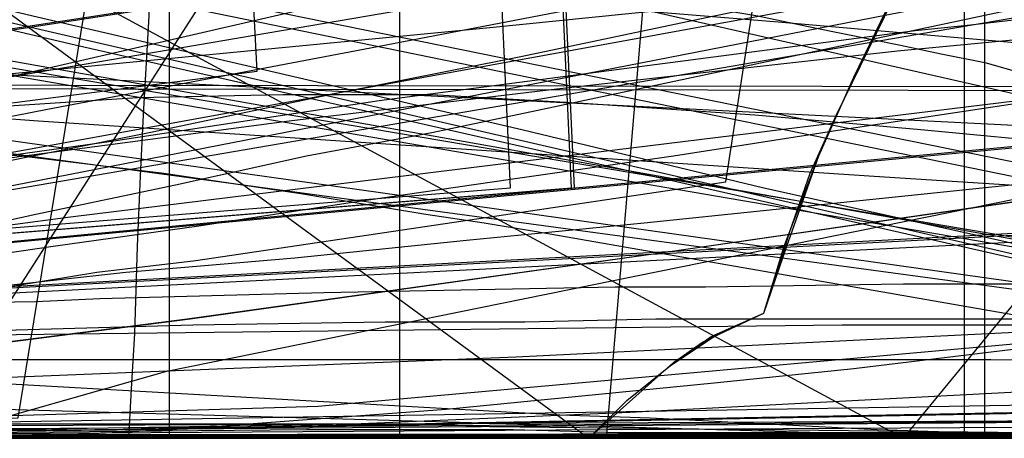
# Model space of a CAD drawing. Header units: millimetres. Extents: x 0 to 1231, y -1 to 564.
# Tile 125 of 163: x 100 to 134, y 0 to 14. Entities that reach past the tile are written whole.
import ezdxf

# ---------------------------------------------------------------- set-up
doc = ezdxf.new("R2010")
doc.units = ezdxf.units.MM
doc.layers.add('1', color=7, linetype='Continuous')

# ---------------------------------------------------------------- blocks, each defined once
blk = doc.blocks.new('PART001')
at = {"layer": '1'}
blk.add_lwpolyline([(763.1, 0), (763.1, 64.3), (0, 64.3), (0, 0)], close=True, dxfattribs=at)
blk = doc.blocks.new('PART002')
at = {"layer": '1'}
blk.add_lwpolyline([(0.2, 0), (739, 0.9), (739.3, 63.4), (0, 63.5)], close=True, dxfattribs=at)
blk = doc.blocks.new('PART006')
at = {"layer": '1'}
blk.add_lwpolyline([(176.1, 0), (176.1, 81.9), (0, 81.9), (0, 0)], close=True, dxfattribs=at)
blk = doc.blocks.new('PART008')
at = {"layer": '1'}
blk.add_lwpolyline([(196.6, 0), (196.6, 68.8), (0, 68.8), (0, 0)], close=True, dxfattribs=at)
blk = doc.blocks.new('PART009')
at = {"layer": '1'}
blk.add_lwpolyline([(227.4, 120.5), (0, 79.7), (4.2, 29.3), (14.4, 29.1), (15.5, 1.9), (43.5, 0.1), (45.1, 2.9), (46.5, 0), (72.7, 0), (104.4, 0.3), (136.2, 0.9), (138.5, 1), (149.9, 1.5), (163.2, 2.2)], dxfattribs=at)
blk = doc.blocks.new('PART010')
at = {"layer": '1'}
blk.add_lwpolyline([(173.9, 0.1), (174, 68.6), (0.4, 68.9), (0, 0)], close=True, dxfattribs=at)
blk = doc.blocks.new('PART012')
at = {"layer": '1'}
blk.add_lwpolyline([(609.1, 0), (655.8, 20.4), (608.5, 41.1), (0, 41.1), (0, 0)], close=True, dxfattribs=at)
blk = doc.blocks.new('PART013')
at = {"layer": '1'}
blk.add_lwpolyline([(609.1, 0), (655.8, 20.4), (608.5, 41.1), (0, 41.1), (0, 0)], close=True, dxfattribs=at)
blk = doc.blocks.new('PART016')
at = {"layer": '1'}
blk.add_lwpolyline([(97.4, 0), (176.6, 0)], dxfattribs=at)
blk = doc.blocks.new('PART017')
at = {"layer": '1'}
blk.add_lwpolyline([(737.9, 0), (737.9, 64.3), (0, 64.3), (0, 0)], close=True, dxfattribs=at)
blk = doc.blocks.new('PART018')
at = {"layer": '1'}
blk.add_lwpolyline([(189.7, 0.1), (189.6, 39.6), (0, 39.5), (0, 0)], close=True, dxfattribs=at)
blk = doc.blocks.new('PART021')
at = {"layer": '1'}
blk.add_lwpolyline([(0, 81.9), (0, 0), (176.1, 0), (176.1, 81.9)], close=True, dxfattribs=at)
blk = doc.blocks.new('PART022')
at = {"layer": '1'}
blk.add_lwpolyline([(35.1, 269.8), (0, 31), (48, 22.1), (50, 24.8), (51, 21.6), (163.5, 1.6), (165.5, 4.2), (166.5, 1.1), (172.2, 0), (189.9, 36.2), (272.9, 22.5), (274.8, 25.2), (275.8, 22), (292, 19.6), (328.6, 15.1), (377.1, 10.1)], dxfattribs=at)
blk = doc.blocks.new('PART023')
at = {"layer": '1'}
blk.add_lwpolyline([(609.1, 0), (655.8, 20.4), (608.5, 41.1), (0, 41.1), (0, 0)], close=True, dxfattribs=at)
blk = doc.blocks.new('PART025')
at = {"layer": '1'}
blk.add_lwpolyline([(44.6, 0), (96.8, 0), (104.9, 2.3), (137.9, 9), (147.5, 10.9), (147.5, 56.2), (124.3, 179.8), (114.6, 181.7), (62.4, 181.7), (39.2, 164.7), (1.4, 164.7), (0, 155.4), (0, 110.2), (20.1, 1.2)], close=True, dxfattribs=at)
blk = doc.blocks.new('PART026')
at = {"layer": '1'}
blk.add_lwpolyline([(116.7, 8.6), (108.7, 180.7), (15.8, 180.4), (0, 164.8), (9.5, 0)], close=True, dxfattribs=at)
blk = doc.blocks.new('PART029')
at = {"layer": '1'}
blk.add_lwpolyline([(353.8, 227.2), (343.9, 225.4), (336.1, 223.9), (336.7, 220.5), (295.9, 213.4), (244.8, 204.4), (233.6, 202.5), (193.8, 195.5), (40.8, 168.8), (0, 161.7), (28.6, 0), (59, 5.5), (59.9, 8.7), (61.9, 6), (72.4, 7.8), (73.4, 11), (75.4, 8.3), (142.8, 19.8), (223.2, 33), (224.2, 36.1), (226.1, 33.5), (342.7, 51), (401, 60.2)], dxfattribs=at)
blk = doc.blocks.new('PART030')
at = {"layer": '1'}
blk.add_lwpolyline([(0.2, 0), (707, 0.8), (707.3, 63.4), (0, 63.4)], close=True, dxfattribs=at)
blk = doc.blocks.new('PART031')
at = {"layer": '1'}
blk.add_lwpolyline([(64.1, 0), (205.6, 1.1)], dxfattribs=at)
blk = doc.blocks.new('PART032')
at = {"layer": '1'}
blk.add_lwpolyline([(627.5, 0), (627.5, 74.1), (0, 74.1), (0, 0)], close=True, dxfattribs=at)
blk = doc.blocks.new('PART034')
at = {"layer": '1'}
blk.add_lwpolyline([(238.2, 205.7), (198.7, 207.8), (159.2, 209.1), (124.5, 210.1), (89.8, 210.7), (41.1, 210.6), (39.6, 207.7), (38.2, 210.7), (0, 210.9), (1.6, 161.6), (3.3, 130.8), (5.4, 100), (8.4, 67.9), (11.4, 66.7), (8.6, 65), (11.9, 34.4), (15.5, 1.3), (53.2, 0), (54.5, 2.9), (56.1, 0.2), (235, 35.1), (235.9, 38.3)], dxfattribs=at)
blk = doc.blocks.new('PART038')
at = {"layer": '1'}
blk.add_lwpolyline([(98.9, 3.7), (105.8, 3.9), (112.4, 4), (117.2, 4), (121.7, 4.1), (138.1, 4.1), (139.9, 4), (146.8, 3.9), (153.6, 3.7), (160.4, 3.4)], dxfattribs=at)
blk = doc.blocks.new('PART040')
at = {"layer": '1'}
blk.add_lwpolyline([(45.4, 212.5), (0, 38.7), (41.2, 27.8), (43.3, 30.3), (44, 27.1), (101.8, 13.5), (161.2, 0), (173.4, 37.4), (179.5, 36.2), (194.5, 33.4), (209.6, 30.6), (215.7, 29.6), (221.7, 28.5), (222.3, 28.4), (227.7, 27.4), (245.9, 24.4)], dxfattribs=at)
blk = doc.blocks.new('PART043')
at = {"layer": '1'}
blk.add_lwpolyline([(218.1, 0.2), (218.3, 68.6), (0.4, 69), (0, 0)], close=True, dxfattribs=at)
blk = doc.blocks.new('PART044')
at = {"layer": '1'}
blk.add_lwpolyline([(220.7, 44.8), (0, 44.1), (0.5, 6.3), (34, 0), (49.3, 1.7), (68.7, 3.4), (80.6, 4), (84.6, 4.2), (85.7, 4.2), (88.5, 4.4), (94.5, 4.6), (100.4, 4.7), (102.6, 4.8), (110.3, 5), (120.3, 5.2), (123.4, 5.2), (130.2, 5.3), (146.1, 5.3), (152, 5.2), (162, 4.9)], dxfattribs=at)
blk = doc.blocks.new('PART047')
at = {"layer": '1'}
blk.add_lwpolyline([(238.9, 183.1), (204, 185.1), (202.3, 182.2), (201.1, 185.3), (168.1, 188.1), (142.2, 190.6), (116.3, 193.3), (83.2, 197.8), (81.3, 195), (80.3, 198.2), (33, 207.3), (0, 33.7), (46.9, 25.6), (48.9, 28.3), (49.8, 25.1), (85.6, 18.9), (166.2, 2.4), (168.2, 5), (169.1, 1.8), (178.3, 0), (191, 37.5), (238.8, 29.5)], dxfattribs=at)
blk = doc.blocks.new('PART048')
at = {"layer": '1'}
blk.add_lwpolyline([(94.1, 0.1), (101.9, 0.1), (109.6, 0), (125.2, 0), (132.9, 0.1), (202.7, 0.1)], dxfattribs=at)
blk = doc.blocks.new('PART049')
at = {"layer": '1'}
blk.add_lwpolyline([(218.2, 0.1), (218.3, 68.6), (0.4, 69), (0, 0)], close=True, dxfattribs=at)
blk = doc.blocks.new('PART050')
at = {"layer": '1'}
blk.add_lwpolyline([(0.3, 80.6), (3.2, 79), (0.2, 77.6), (0.2, 16.3), (3.2, 14.8), (0.2, 13.3), (0, 0), (88.9, 0.4), (90.4, 3.4), (91.8, 0.4), (178.2, 0.8), (178.6, 14.5), (175.7, 16), (178.7, 17.5), (178.7, 78.6), (175.7, 80.1), (178.7, 81.5), (179.1, 94.3), (92, 94.2), (90.5, 91.2), (89, 94.1), (0.7, 93.8)], close=True, dxfattribs=at)
blk = doc.blocks.new('PART052')
at = {"layer": '1'}
blk.add_lwpolyline([(182.1, 74.5), (173.4, 80.6), (0, 80.6), (0, 0), (182.6, 0)], close=True, dxfattribs=at)
blk = doc.blocks.new('PART054')
at = {"layer": '1'}
blk.add_lwpolyline([(238.5, 218.8), (225.8, 219.7), (224.7, 219.7), (211, 220.7), (169.6, 223.4), (158.6, 224.2), (127.6, 225.7), (96.6, 226.8), (40.8, 227.6), (39.3, 224.6), (37.8, 227.6), (0, 227.9), (1.5, 68.5), (4.4, 67.2), (1.7, 65.6), (9.9, 0), (48.3, 1), (49.4, 3.9), (51.2, 1.3), (256.7, 48.6)], dxfattribs=at)
blk = doc.blocks.new('PART055')
at = {"layer": '1'}
blk.add_lwpolyline([(96.4, 0.1), (104.4, 0), (138.1, 0), (144.6, 0.1), (192.7, 0.1)], dxfattribs=at)
blk = doc.blocks.new('PART056')
at = {"layer": '1'}
blk.add_lwpolyline([(201.1, 48.4), (201.4, 52.4), (201.4, 52.6), (201.6, 56.3), (201.7, 60.2), (201.9, 68.1), (202, 71.2), (28.4, 87.6), (0, 62.5), (15.9, 45.3), (20.2, 43.8), (15.9, 42.3), (0, 25.2), (28.4, 0), (202, 16.5), (201.4, 35.1), (200.9, 42.3), (197.8, 43.8), (200.9, 45.3)], close=True, dxfattribs=at)
blk = doc.blocks.new('PART057')
at = {"layer": '1'}
blk.add_lwpolyline([(173.9, 0.1), (174.1, 68.6), (0.4, 68.9), (0, 0)], close=True, dxfattribs=at)
blk = doc.blocks.new('PART058')
at = {"layer": '1'}
blk.add_lwpolyline([(189.7, 0), (189.6, 39.5), (0, 39.5), (0, 0)], close=True, dxfattribs=at)
blk = doc.blocks.new('PART063')
at = {"layer": '1'}
blk.add_lwpolyline([(226.8, 122.6), (0, 75.8), (5.1, 29.6), (15.3, 29.7), (17.2, 0.9), (44.8, 0.1), (46.3, 3), (47.7, 0.1), (62, 0), (86.7, 0.1), (111.3, 0.5), (120.8, 0.9), (134.1, 1.6), (135.4, 1.7), (137.9, 1.8), (141.6, 2.1), (145.4, 2.3), (153, 2.9), (156.8, 3.3)], dxfattribs=at)
blk = doc.blocks.new('PART064')
at = {"layer": '1'}
blk.add_lwpolyline([(0.3, 80.6), (3.2, 79), (0.2, 77.6), (0.3, 16.2), (3.2, 14.7), (0.2, 13.3), (0, 0), (88.9, 0.4), (90.3, 3.4), (91.8, 0.4), (178.2, 0.8), (178.6, 14.5), (175.7, 16), (178.6, 17.5), (178.6, 78.6), (175.7, 80.1), (178.7, 81.5), (179.1, 94.3), (92, 94.2), (90.5, 91.2), (89, 94.1), (0.7, 93.8)], close=True, dxfattribs=at)
blk = doc.blocks.new('PART067')
at = {"layer": '1'}
blk.add_lwpolyline([(0.5, 290.7), (0.4, 247.4), (3.4, 245.9), (0.4, 244.4), (0, 12), (37.9, 12.2), (39.3, 15.2), (40.8, 12.2), (343.9, 11.8), (345.4, 14.7), (346.9, 11.7), (409.4, 10.5)], dxfattribs=at)
blk = doc.blocks.new('PART071')
at = {"layer": '1'}
blk.add_lwpolyline([(201.1, 48.4), (201.4, 52.4), (201.4, 52.6), (201.6, 56.3), (201.7, 60.2), (201.9, 68.1), (201.9, 71.2), (28.4, 87.6), (0, 62.5), (15.9, 45.3), (20.2, 43.8), (15.9, 42.4), (0, 25.2), (28.4, 0), (201.9, 16.4), (201.4, 35.1), (200.9, 42.4), (197.8, 43.8), (200.9, 45.3)], close=True, dxfattribs=at)
blk = doc.blocks.new('PART076')
at = {"layer": '1'}
blk.add_lwpolyline([(116.7, 8.6), (108.7, 180.7), (15.8, 180.4), (0, 164.8), (9.5, 0)], close=True, dxfattribs=at)
blk = doc.blocks.new('PART078')
at = {"layer": '1'}
blk.add_lwpolyline([(35, 198.6), (0, 34.7), (41.2, 22.8), (43.3, 25.2), (44.1, 22.1), (157.7, 2.9), (159.6, 5.6), (160.6, 2.4), (167.7, 1.2), (177.8, 34), (221.5, 26.5), (263.7, 19.5)], dxfattribs=at)
blk = doc.blocks.new('PART080')
at = {"layer": '1'}
blk.add_lwpolyline([(235.4, 76.6), (0, 60.1), (2.6, 29.2), (12.7, 29.1), (13.8, 2), (41.9, 0.1), (43.4, 3), (44.8, 0), (71, 0.1), (102.8, 0.3), (134.5, 0.9), (141.8, 1.3), (153.9, 1.8), (158.7, 2.1)], dxfattribs=at)
blk = doc.blocks.new('PART081')
at = {"layer": '1'}
blk.add_lwpolyline([(196.5, 0), (196.5, 68.6), (0, 68.6), (0, 0)], close=True, dxfattribs=at)
blk = doc.blocks.new('PART084')
at = {"layer": '1'}
blk.add_lwpolyline([(0.5, 278.1), (0.4, 234.7), (3.4, 233.2), (0.4, 231.8), (0, 11.9), (37.9, 12.1), (39.3, 15), (40.8, 12.1), (343.9, 11.6), (345.4, 14.6), (346.9, 11.6), (409.4, 10.3)], dxfattribs=at)
blk = doc.blocks.new('PART086')
at = {"layer": '1'}
blk.add_lwpolyline([(65.2, 0), (180.3, 1.9)], dxfattribs=at)
blk = doc.blocks.new('PART088')
at = {"layer": '1'}
blk.add_lwpolyline([(26.6, 170.7), (24.9, 162.8), (23.1, 154.8), (21.4, 146.9), (19.7, 138.9), (19.5, 138), (18.1, 130.9), (15.6, 118.9), (13.2, 107), (10.9, 95), (9.6, 88.5), (7, 75), (3.1, 55), (0, 39), (41.3, 28), (43.5, 30.5), (44.2, 27.3), (84.3, 17.8), (161.4, 0), (173.8, 37.4), (222.2, 28.2), (259.5, 22.2)], dxfattribs=at)
blk = doc.blocks.new('PART090')
at = {"layer": '1'}
blk.add_lwpolyline([(211.2, 83.4), (0.3, 67.4), (0, 22.2), (9.8, 21.2), (9.7, 1.6), (29.9, 0.4), (31.5, 3.2), (32.8, 0.2), (42.6, 0), (54.6, 0.2), (83.8, 0.3), (110.1, 1.1), (136.8, 3.5), (146, 4.6), (155.2, 5.8), (164.4, 6.9)], dxfattribs=at)
blk = doc.blocks.new('PART092')
at = {"layer": '1'}
blk.add_lwpolyline([(32.6, 244.5), (7.8, 87.6), (10.5, 85.7), (7.4, 84.7), (0, 37), (46.6, 27.3), (48.6, 29.8), (49.4, 26.7), (165.9, 3), (167.9, 5.6), (168.8, 2.4), (178.2, 0.5), (190.8, 38), (242.9, 28.6)], dxfattribs=at)
blk = doc.blocks.new('PART094')
at = {"layer": '1'}
blk.add_lwpolyline([(196.6, 0), (196.6, 68.6), (0, 68.6), (0, 0)], close=True, dxfattribs=at)
blk = doc.blocks.new('PART098')
at = {"layer": '1'}
blk.add_lwpolyline([(99.8, 0.7), (128.8, 178.4), (126.2, 180.3), (129.3, 181.3), (133.1, 204.1), (41, 204.3), (31.1, 192.8), (0, 0)], close=True, dxfattribs=at)
blk = doc.blocks.new('PART100')
at = {"layer": '1'}
blk.add_lwpolyline([(269.2, 206.7), (204.2, 206.3), (171.4, 206.6), (169.9, 203.6), (168.5, 206.7), (146.8, 208), (113.4, 210.7), (94.9, 212.5), (77.9, 214.6), (76, 211.9), (75, 215), (52, 218.8), (27.8, 223.3), (0, 24.7), (47, 17.6), (48.9, 20.3), (50, 17.2), (163, 1.3), (164.9, 4), (165.9, 0.8), (171.9, 0), (188.3, 36.7), (249.7, 27.8)], dxfattribs=at)
blk = doc.blocks.new('PART104')
at = {"layer": '1'}
blk.add_lwpolyline([(34.1, 262.4), (0, 30.2), (48.1, 21.3), (50, 24), (50.9, 20.8), (163.6, 1.5), (165.5, 4.1), (166.4, 1), (172.2, 0), (189.9, 36.1), (273, 23.1), (274.9, 25.8), (275.9, 22.7), (291.8, 20.4), (328.2, 16.2), (376.6, 11.7)], dxfattribs=at)
blk = doc.blocks.new('PART105')
at = {"layer": '1'}
blk.add_lwpolyline([(268.2, 199.4), (203.2, 199), (170.5, 199.2), (168.9, 196.3), (167.5, 199.4), (145.8, 200.7), (112.4, 203.4), (93.9, 205.2), (76.9, 207.3), (75, 204.6), (74, 207.7), (51.1, 211.5), (26.8, 215.9), (0, 23.9), (47, 16.9), (48.9, 19.6), (50, 16.5), (163, 1.2), (164.8, 3.9), (165.9, 0.8), (171.9, 0), (188.2, 36.7), (249.6, 29)], dxfattribs=at)
blk = doc.blocks.new('PART106')
at = {"layer": '1'}
blk.add_lwpolyline([(108, 12.6), (98.8, 187.6), (95.8, 188.9), (98.7, 190.5), (98.6, 192.4), (97.5, 213.6), (12.8, 213.4), (0, 197.6), (10.4, 0)], close=True, dxfattribs=at)
blk = doc.blocks.new('PART107')
at = {"layer": '1'}
blk.add_lwpolyline([(236.2, 51), (0, 51), (2.3, 8), (21.1, 5.6), (38.4, 3.8), (40.1, 6.6), (41.4, 3.6), (67.6, 2.3), (99.3, 1), (131, 0.1), (143.1, 0), (160.1, 0), (164.9, 0.1), (179.5, 0.3), (185.1, 0.5), (186.8, 0.5), (194.1, 0.7), (206.2, 1.1), (230.4, 2.1), (237.7, 2.4)], dxfattribs=at)
blk = doc.blocks.new('PART108')
at = {"layer": '1'}
blk.add_lwpolyline([(93.7, 18.8), (101.1, 18), (103.3, 17.7), (104.9, 17.5), (112.3, 16.5), (114.2, 16.3), (116, 16), (119.7, 15.5), (123.4, 14.8), (125.2, 14.5), (127.1, 14.1), (130.1, 13.5), (131.5, 13.2), (133, 12.9), (134.4, 12.5), (135.9, 12.1), (137.2, 11.8), (137.4, 11.7), (139.5, 11.1), (143.1, 10), (146.7, 8.8), (149.5, 7.9), (161.3, 3.6)], dxfattribs=at)
blk = doc.blocks.new('PART109')
at = {"layer": '1'}
blk.add_lwpolyline([(0.5, 168.6), (0.4, 130.7), (1.9, 98.6), (4.1, 68), (7.1, 66.8), (4.3, 65.1), (10.3, 1.4), (48, 0), (49.3, 3), (50.9, 0.2), (238.1, 32.3)], dxfattribs=at)
blk = doc.blocks.new('PART110')
at = {"layer": '1'}
blk.add_lwpolyline([(216.9, 72), (3.1, 75.5), (0, 30.5), (9.7, 29.5), (8.4, 10), (25.5, 7.6), (32.2, 6.9), (33.9, 9.7), (35.2, 6.7), (57.7, 4.6), (98.9, 1.9), (118.4, 0.8), (121.5, 0.7), (129.3, 0.3), (135.6, 0.1), (138.7, 0.1), (143.4, 0), (152.8, 0), (159.3, 0.2)], dxfattribs=at)
blk = doc.blocks.new('PART111')
at = {"layer": '1'}
blk.add_lwpolyline([(285.3, 226.7), (235.7, 230.4), (184.7, 233.9), (144.7, 236.1), (104.7, 237.7), (40.9, 238.6), (39.4, 235.6), (37.9, 238.6), (0, 238), (0.1, 202), (0.6, 165.9), (2.5, 116.8), (4.7, 69.1), (7.8, 67.8), (5, 66.1), (13.4, 0), (51.5, 1.2), (52.6, 4.2), (54.4, 1.6), (268.5, 40.6)], dxfattribs=at)
blk = doc.blocks.new('PART113')
at = {"layer": '1'}
blk.add_lwpolyline([(176.1, 0), (176.1, 81.9), (0, 81.9), (0, 0)], close=True, dxfattribs=at)
blk = doc.blocks.new('PART114')
at = {"layer": '1'}
blk.add_lwpolyline([(285.3, 214.2), (235.7, 217.9), (184.7, 221.4), (144.7, 223.6), (104.7, 225.2), (40.8, 226.1), (39.4, 223.1), (37.9, 226.1), (0, 225.5), (0.7, 158.8), (2.5, 113.1), (4.7, 69.1), (7.8, 67.8), (5, 66.1), (13.4, 0), (51.5, 1.2), (52.6, 4.2), (54.4, 1.6), (268.5, 40.6)], dxfattribs=at)
blk = doc.blocks.new('PART117')
at = {"layer": '1'}
blk.add_lwpolyline([(112.9, 0), (112.9, 505.6), (15.4, 505.6), (0, 489.2), (0, 0)], close=True, dxfattribs=at)
blk = doc.blocks.new('PART118')
at = {"layer": '1'}
blk.add_lwpolyline([(112.9, 0), (112.9, 505.6), (15.4, 505.6), (0, 489.1), (0, 0)], close=True, dxfattribs=at)
blk = doc.blocks.new('PART123')
at = {"layer": '1'}
blk.add_lwpolyline([(118.9, 8.6), (108.8, 224.9), (15.9, 224.6), (0, 209.1), (12.1, 0)], close=True, dxfattribs=at)
blk = doc.blocks.new('PART124')
at = {"layer": '1'}
blk.add_lwpolyline([(52.1, 0), (152, 0.7), (181.2, 179.9), (185.2, 204.1), (185.2, 249.4), (93.2, 249.6), (41, 249.6), (31.1, 238.1), (0, 45.3), (0, 0)], close=True, dxfattribs=at)
blk = doc.blocks.new('PART125')
at = {"layer": '1'}
blk.add_lwpolyline([(118.8, 8.6), (108.8, 224.9), (15.8, 224.6), (0, 209.1), (12.1, 0)], close=True, dxfattribs=at)
blk = doc.blocks.new('PART132')
at = {"layer": '1'}
blk.add_lwpolyline([(98, 5.1), (103.5, 5.7), (109.3, 6.2), (115.2, 6.8), (121.3, 7.4), (133.9, 8.7), (146.8, 10), (159.8, 11.4)], dxfattribs=at)
blk = doc.blocks.new('PART134')
at = {"layer": '1'}
blk.add_lwpolyline([(99.1, 0), (105.1, 0.3), (114.5, 1), (123.7, 1.9), (128.5, 2.4), (143.4, 4.2), (158.2, 6.2)], dxfattribs=at)
blk = doc.blocks.new('PART135')
at = {"layer": '1'}
blk.add_lwpolyline([(98.3, 9.3), (104.3, 10.5), (110.5, 11.8), (117, 13.1), (123.7, 14.5), (130.5, 15.9), (137.5, 17.4), (151.8, 20.3), (166.2, 23.3)], dxfattribs=at)
blk = doc.blocks.new('PART136')
at = {"layer": '1'}
blk.add_lwpolyline([(96, 10), (99.9, 9.7), (104.8, 9.1), (109.5, 8.4), (113.8, 7.7), (115.8, 7.4), (117.6, 7.1), (142.3, 2.8), (135.7, 128.4)], dxfattribs=at)
blk = doc.blocks.new('PART138')
at = {"layer": '1'}
blk.add_lwpolyline([(99.3, 11.4), (103.9, 11.7), (108.9, 11.8), (114, 11.8), (119.2, 11.5), (125.1, 11.1), (130.8, 10.6), (136.1, 10.1), (138.5, 9.8), (140.8, 9.6), (164.5, 6.9)], dxfattribs=at)
blk = doc.blocks.new('PART139')
at = {"layer": '1'}
blk.add_lwpolyline([(98.5, 0.2), (109.7, 0.3), (116.8, 0.3), (120.4, 0.2), (136, 0.2), (159.2, 0), (150.9, 57.4), (146.9, 85.3), (167.5, 165.6)], dxfattribs=at)
blk = doc.blocks.new('PART141')
at = {"layer": '1'}
blk.add_lwpolyline([(247, 180.8), (217.2, 182.8), (187.7, 184.5), (156.3, 185.9), (124.9, 186.7), (98.7, 187.2), (72.4, 187.6), (45.4, 188.1), (18.4, 188.8), (0, 19.2), (8.5, 18.4), (16.8, 17.6), (33, 16.1), (37.3, 15.7), (52.3, 14.5), (71.8, 13), (100.5, 10.9), (129.2, 9), (173, 6.2), (216.9, 3.8), (234.5, 2.9), (267.9, 1.3)], dxfattribs=at)
blk = doc.blocks.new('PART142')
at = {"layer": '1'}
blk.add_lwpolyline([(90.1, 9.2), (100.8, 11.3), (111.9, 13.4), (123.3, 15.6), (146.4, 20.1), (157.7, 22.4)], dxfattribs=at)
blk = doc.blocks.new('PART143')
at = {"layer": '1'}
blk.add_lwpolyline([(87.6, 0), (103.6, 0), (103.7, 1.9), (103.8, 3.6), (103.9, 6.6), (104, 9), (104.1, 11.1), (104.2, 12.9), (104.3, 14.5), (104.4, 17.4), (104.5, 19.5), (104.6, 21.8), (104.6, 22.5), (104.8, 26.7), (105.1, 32.2), (105.4, 38), (105.7, 44.1), (106, 50.6), (106.3, 57.2), (106.6, 64), (107.2, 77.7), (107.5, 84.5), (107.8, 91.1), (108.1, 97.6)], dxfattribs=at)
blk = doc.blocks.new('PART145')
at = {"layer": '1'}
blk.add_lwpolyline([(0, 134.5), (38.6, 0), (41.4, 0.6), (44, 1), (46.5, 1.5), (48.8, 1.9), (53.2, 2.7), (57.6, 3.4), (61.8, 4.1), (66.2, 4.8), (75.2, 6.2), (77.4, 6.5), (84.4, 7.5), (93.6, 8.9), (103, 10.2), (112.2, 11.6), (130.6, 14), (132.5, 14.2), (148.8, 16.1), (162.8, 17.5)], dxfattribs=at)
blk = doc.blocks.new('PART146')
at = {"layer": '1'}
blk.add_lwpolyline([(105, 0), (105, 105), (0, 105), (0, 0)], close=True, dxfattribs=at)
blk = doc.blocks.new('PART150')
at = {"layer": '1'}
blk.add_lwpolyline([(89.1, 2), (105.6, 4.1), (122.1, 6.4), (139.3, 8.9), (156.5, 11.5)], dxfattribs=at)
blk = doc.blocks.new('PART151')
at = {"layer": '1'}
blk.add_lwpolyline([(89.2, 2), (105.7, 4.1), (122.1, 6.4), (139.4, 8.9), (156.5, 11.5)], dxfattribs=at)
blk = doc.blocks.new('PART153')
at = {"layer": '1'}
blk.add_lwpolyline([(11.8, 0), (246.9, 0.2)], dxfattribs=at)
blk = doc.blocks.new('PART154')
at = {"layer": '1'}
blk.add_lwpolyline([(347.6, 0), (348.9, 25), (1.3, 42.5), (0, 17.5)], close=True, dxfattribs=at)
blk = doc.blocks.new('PART155')
at = {"layer": '1'}
blk.add_lwpolyline([(201.2, 0), (201.2, 68), (0, 68), (0, 0)], close=True, dxfattribs=at)
blk = doc.blocks.new('PART157')
at = {"layer": '1'}
blk.add_lwpolyline([(0, 0), (300, 0), (300, 40), (0, 40)], close=True, dxfattribs=at)
blk = doc.blocks.new('PART158')
at = {"layer": '1'}
blk.add_lwpolyline([(132.3, 0), (132.3, 60.7), (0, 60.7), (0, 0)], close=True, dxfattribs=at)
blk = doc.blocks.new('PART159')
at = {"layer": '1'}
blk.add_lwpolyline([(0, 40), (0, 0), (300, 0), (300, 40)], close=True, dxfattribs=at)
blk = doc.blocks.new('PART160')
at = {"layer": '1'}
blk.add_lwpolyline([(0.9, 294.2), (0.1, 56.7), (0, 0), (81, 0), (290.1, 0), (297.4, 41.7), (323.1, 41.7), (336.7, 41.6), (359.5, 41.6)], dxfattribs=at)
blk = doc.blocks.new('PART162')
at = {"layer": '1'}
blk.add_lwpolyline([(195, 0), (195, 90), (0, 90), (0, 0)], close=True, dxfattribs=at)
blk = doc.blocks.new('PART163')
at = {"layer": '1'}
blk.add_lwpolyline([(92.2, 5.9), (100.4, 7.7), (105.2, 8.7), (109.7, 9.7), (114, 10.5), (117.8, 11.3), (139.4, 15.9), (124.3, 197.3)], dxfattribs=at)
blk = doc.blocks.new('PART164')
at = {"layer": '1'}
blk.add_lwpolyline([(0, 0), (200, 0), (200, 40), (0, 40)], close=True, dxfattribs=at)
blk = doc.blocks.new('PART165')
at = {"layer": '1'}
blk.add_lwpolyline([(0, 0), (697.5, 0), (697.5, 65), (0, 65)], close=True, dxfattribs=at)
blk = doc.blocks.new('PART171')
at = {"layer": '1'}
blk.add_lwpolyline([(25.7, 105.7), (28.5, 93.1), (33.9, 67.7), (36.2, 56.3), (38.5, 45.1), (40.6, 34.1), (41.7, 28.8), (42.7, 23.7), (43.7, 18.3), (46, 6.8), (46.7, 3.5), (47.3, 0), (85.7, 11.9), (92, 12.9), (98.1, 13.8), (104, 14.7), (109.8, 15.6), (121.1, 17.3), (125.3, 17.8), (132.4, 18.8), (147.9, 20.6), (163.6, 22.2)], dxfattribs=at)
blk = doc.blocks.new('PART172')
at = {"layer": '1'}
blk.add_lwpolyline([(33.3, 0), (133, 0), (153.8, 0.1), (174.6, 0.4)], dxfattribs=at)
blk = doc.blocks.new('PART174')
at = {"layer": '1'}
blk.add_lwpolyline([(162, 0), (162, 207.1), (0, 207.1), (0, 0)], close=True, dxfattribs=at)
blk = doc.blocks.new('PART180')
at = {"layer": '1'}
blk.add_lwpolyline([(130.2, 170.9), (112.6, 161.4), (0.2, 100.6), (0, 87.6), (103.3, 11.8), (119.4, 0), (120.7, 1.3), (122.2, 2.5), (123.7, 3.5), (125.4, 4.3), (126.2, 6.6), (127.3, 9.7), (128.5, 12.4), (129.8, 15.1), (131.1, 17.6), (132.5, 20.1), (134.8, 23.4), (137.2, 26.6), (140.9, 31), (144.5, 35), (148.4, 38.8), (152.6, 42.2), (156.9, 45.4)], dxfattribs=at)
blk = doc.blocks.new('PART182')
at = {"layer": '1'}
blk.add_lwpolyline([(0, 0), (570, 0), (570, 65), (0, 65)], close=True, dxfattribs=at)
blk = doc.blocks.new('PART184')
at = {"layer": '1'}
blk.add_lwpolyline([(133, 0), (133, 60), (0, 60), (0, 0)], close=True, dxfattribs=at)
blk = doc.blocks.new('PART185')
at = {"layer": '1'}
blk.add_lwpolyline([(251.9, 50.1), (9, 50), (0, 39.3), (1.4, 37.5), (2.6, 35.7), (5.1, 32.4), (8.6, 27.4), (12.2, 22.1), (14.2, 18.6), (16.2, 15), (18, 11.5), (19.7, 8.1), (46.5, 0), (122.1, 0), (129.3, 0.1), (243.7, 0.1)], dxfattribs=at)
blk = doc.blocks.new('PART187')
at = {"layer": '1'}
blk.add_lwpolyline([(0.7, 98), (0.5, 84.6), (0.2, 57.5), (0.1, 29.1), (0, 15), (0, 1), (4.7, 0.8), (9.5, 0.6), (19.5, 0.3), (29.8, 0), (40, 0), (54.3, 0.3), (68.4, 0.9), (91.1, 1.8), (99.5, 2.1), (116.9, 2.8), (143.3, 4.1), (160.7, 5.2)], dxfattribs=at)
blk = doc.blocks.new('PART188')
at = {"layer": '1'}
blk.add_lwpolyline([(300, 0), (300, 40), (0, 40), (0, 0)], close=True, dxfattribs=at)
blk = doc.blocks.new('PART189')
at = {"layer": '1'}
blk.add_lwpolyline([(200, 0), (200, 40), (0, 40), (0, 0)], close=True, dxfattribs=at)
blk = doc.blocks.new('PART192')
at = {"layer": '1'}
blk.add_lwpolyline([(35.7, 168.6), (31.1, 152.9), (26.6, 137.2), (22.1, 121.6), (19.9, 114.1), (17.8, 106.7), (15.8, 99.5), (13.8, 92.6), (12.2, 87), (9.2, 75.8), (7.6, 70), (5.9, 63.9), (4.1, 57.4), (3.2, 53.9), (2.2, 50.2), (1.2, 46.4), (0, 42.3), (39.1, 33.4), (155.7, 6.9), (166.7, 45.6)], dxfattribs=at)
blk = doc.blocks.new('PART193')
at = {"layer": '1'}
blk.add_lwpolyline([(319.5, 41.7), (0, 25), (1.3, 0), (320.8, 16.8)], close=True, dxfattribs=at)
blk = doc.blocks.new('PART195')
at = {"layer": '1'}
blk.add_lwpolyline([(300, 40), (0, 40), (0, 0), (300, 0)], close=True, dxfattribs=at)
blk = doc.blocks.new('PART197')
at = {"layer": '1'}
blk.add_lwpolyline([(56.2, 2.7), (133.2, 2.7), (142.1, 2.6), (155.6, 2.6), (162.2, 2.5)], dxfattribs=at)
blk = doc.blocks.new('PART198')
at = {"layer": '1'}
blk.add_lwpolyline([(98.8, 5.1), (102.5, 5.7), (105.9, 6.1), (124.1, 8.8), (126.9, 26.9), (127.7, 31.6), (128.5, 36.4), (129.3, 41.4), (130.1, 46.6), (131.3, 54.2), (132.5, 62), (133.8, 70), (135.1, 78.2), (140.4, 111.3)], dxfattribs=at)
blk = doc.blocks.new('PART201')
at = {"layer": '1'}
blk.add_lwpolyline([(18.7, 98.6), (19.7, 94.9), (21.4, 89.1), (22.8, 83.5), (24, 78.8), (25, 74.1), (25.7, 70.7), (26.8, 63.4), (27.2, 59.6), (27.4, 56), (27.6, 51.2), (27.7, 47.4), (27.7, 43.7), (27.9, 26.7), (96.5, 0), (149.2, 82.2), (144.3, 94.2), (143.5, 96.5)], dxfattribs=at)
blk = doc.blocks.new('PART202')
at = {"layer": '1'}
blk.add_lwpolyline([(10.5, 172.1), (0, 26.4), (3.1, 26), (6.4, 25.7), (9.9, 25.3), (13.5, 25), (21.2, 24.2), (29.3, 23.3), (37.7, 22.4), (45.3, 21.6), (46.2, 21.6), (54.6, 20.7), (62.8, 19.9), (70.6, 19.1), (78.3, 18.4), (94.1, 17), (110, 15.6), (125.9, 14.3), (157.9, 11.5), (183, 9.4), (208, 7.4), (220.6, 6.4), (240.5, 5)], dxfattribs=at)
blk = doc.blocks.new('PART207')
at = {"layer": '1'}
blk.add_lwpolyline([(0.1, 100.6), (0, 87.6), (103.3, 11.8), (119.4, 0), (122.3, 2.6), (123.3, 3.3), (124.3, 3.8), (125.4, 4.3), (125.9, 5.8), (126.3, 7.1), (127, 9.1), (127.9, 11.1), (130.1, 15.6), (131.3, 17.9), (132.5, 20.1), (134.1, 22.4), (135.7, 24.6), (139.4, 29.3), (143.1, 33.5), (146.5, 36.9), (150, 40.2), (153.4, 42.9), (156.9, 45.4)], dxfattribs=at)
blk = doc.blocks.new('PART208')
at = {"layer": '1'}
blk.add_lwpolyline([(0, 0), (675, 0), (675, 65), (0, 65)], close=True, dxfattribs=at)
blk = doc.blocks.new('PART211')
at = {"layer": '1'}
blk.add_lwpolyline([(1.3, 0), (341.8, 17.3), (340.5, 42.3), (0, 25)], close=True, dxfattribs=at)
blk = doc.blocks.new('PART212')
at = {"layer": '1'}
blk.add_lwpolyline([(24.6, 111.1), (28.7, 92.7), (31.3, 80.5), (32.6, 74.3), (34, 68), (35.8, 59.2), (37.6, 50.1), (41.2, 32.1), (42.9, 23.4), (44.5, 15), (45.3, 11), (46, 7.2), (46.7, 3.5), (47.4, 0), (85.9, 11.9), (91.4, 12.8), (97.2, 13.7), (108.9, 15.5), (118, 16.8), (125.6, 17.8), (127, 18), (143.7, 20.1), (160.5, 22)], dxfattribs=at)
blk = doc.blocks.new('PART215')
at = {"layer": '1'}
blk.add_lwpolyline([(94, 3.5), (102.6, 3.6), (128.1, 3.9), (161, 3.9)], dxfattribs=at)
blk = doc.blocks.new('PART217')
at = {"layer": '1'}
blk.add_lwpolyline([(236.7, 21.1), (235.1, 26.7), (234.4, 29.3), (233.7, 31.6), (192.4, 46.5), (191.6, 44.3), (9, 45), (8.6, 42.1), (8.1, 39.5), (7.2, 34.6), (6.5, 30.5), (5.6, 26.3), (3.9, 17.7), (2, 8.7), (0, 0), (237, 0.3)], dxfattribs=at)
blk = doc.blocks.new('PART219')
at = {"layer": '1'}
blk.add_lwpolyline([(0, 266.7), (0.7, 46.2), (0.8, 3.5), (40.8, 0), (47.5, 0.9), (54.5, 1.7), (61.8, 2.6), (69.3, 3.6), (77.1, 4.5), (79.7, 4.9), (85.1, 5.5), (93.3, 6.5), (101.6, 7.6), (118.6, 9.7), (135.8, 11.8), (152.9, 13.9), (169.8, 16)], dxfattribs=at)
blk = doc.blocks.new('PART221')
at = {"layer": '1'}
blk.add_lwpolyline([(96.2, 5.9), (101, 6.6), (106, 7.3), (111.2, 8.1), (116.7, 8.9), (122.3, 9.7), (128.1, 10.6), (134.1, 11.5), (146.6, 13.4), (159.4, 15.4)], dxfattribs=at)
blk = doc.blocks.new('PART222')
at = {"layer": '1'}
blk.add_lwpolyline([(95.7, 0.5), (113.8, 0.5), (116, 0.4), (143.7, 0.1), (138.1, 59.4), (121.9, 231.9)], dxfattribs=at)
blk = doc.blocks.new('PART226')
at = {"layer": '1'}
blk.add_lwpolyline([(97.1, 0.1), (119.2, 0.1), (138.9, 0.2), (158.8, 0.5)], dxfattribs=at)
blk = doc.blocks.new('PART227')
at = {"layer": '1'}
blk.add_lwpolyline([(130.1, 170.9), (112.5, 161.4), (0.1, 100.6), (0, 87.6), (103.3, 11.8), (119.4, 0), (120.7, 1.3), (122.2, 2.5), (123.6, 3.5), (125.4, 4.3), (126.1, 6.6), (127.3, 9.7), (128.5, 12.4), (129.8, 15.1), (131.1, 17.6), (132.5, 20.1), (134.8, 23.4), (137.2, 26.6), (140.8, 31), (144.5, 35), (148.4, 38.8), (152.5, 42.2), (156.8, 45.4)], dxfattribs=at)
blk = doc.blocks.new('PART230')
at = {"layer": '1'}
blk.add_lwpolyline([(88.7, 0.1), (120, 0.3), (138.2, 0.4), (156.4, 0.8)], dxfattribs=at)
blk = doc.blocks.new('PART232')
at = {"layer": '1'}
blk.add_lwpolyline([(247.8, 49.6), (8.3, 50.1), (0, 40.2), (3.5, 36.8), (5.2, 34.9), (6.8, 32.8), (8.9, 29.7), (10.8, 26.5), (12.3, 24.1), (13.8, 21.6), (16.2, 16.6), (17.2, 14.3), (17.6, 13.3), (18, 12.5), (18.8, 10.8), (20.4, 10.3), (21.8, 9.7), (24.6, 8.7), (28.9, 7.2), (33.3, 5.6), (41.9, 2.5), (45.4, 1.3), (49.1, 0.1), (242.6, 0)], dxfattribs=at)
blk = doc.blocks.new('PART234')
at = {"layer": '1'}
blk.add_lwpolyline([(0, 0), (583.1, 0), (583.1, 65), (0, 65)], close=True, dxfattribs=at)
blk = doc.blocks.new('PART236')
at = {"layer": '1'}
blk.add_lwpolyline([(312.6, 41.5), (0, 25), (1.3, 0), (313.9, 16.6)], close=True, dxfattribs=at)
blk = doc.blocks.new('PART239')
at = {"layer": '1'}
blk.add_lwpolyline([(201.2, 0), (201.2, 68), (0, 68), (0, 0)], close=True, dxfattribs=at)
blk = doc.blocks.new('PART241')
at = {"layer": '1'}
blk.add_lwpolyline([(97, 0.1), (120, 0), (124.4, 51.7), (139, 223.2)], dxfattribs=at)
blk = doc.blocks.new('PART242')
at = {"layer": '1'}
blk.add_lwpolyline([(0, 260.5), (0.2, 203.8), (0.9, 8.4), (5.4, 8.5), (10.2, 8.5), (15.3, 8.6), (20.6, 8.7), (31.6, 8.9), (37.1, 9.1), (42.6, 9.2), (51.4, 9.4), (60, 9.8), (78.5, 10.8), (80.8, 11), (97.2, 12.3), (116, 14.1), (134.7, 16), (176.2, 20.5), (222.3, 25.5), (258.2, 29.4)], dxfattribs=at)
blk = doc.blocks.new('PART243')
at = {"layer": '1'}
blk.add_lwpolyline([(83.6, 18.5), (100.3, 14.5), (117.1, 10.6), (125.4, 8.6), (133.5, 6.8), (141.4, 5), (149.1, 3.3), (156.4, 1.6)], dxfattribs=at)
blk = doc.blocks.new('PART247')
at = {"layer": '1'}
blk.add_lwpolyline([(90.6, 8.4), (100, 9.7), (109.1, 10.9), (118.3, 12), (130, 13.3), (138.4, 14.1), (141.8, 14.5), (157.9, 16.2)], dxfattribs=at)
blk = doc.blocks.new('PART248')
at = {"layer": '1'}
blk.add_lwpolyline([(119.4, 170.9), (103.3, 159), (0, 83.2), (0.1, 70.3), (112.6, 9.5), (130.2, 0), (133.9, 4.5), (137.3, 8.7), (139.2, 10.9), (141.2, 12.9), (143.4, 14.9), (145.6, 16.7), (150.4, 20.2), (155.5, 23.5), (159, 25.5)], dxfattribs=at)
blk = doc.blocks.new('PART249')
at = {"layer": '1'}
blk.add_lwpolyline([(1, 255.8), (0.2, 56.6), (0, 0), (70, 0), (235, 0.1), (266.6, 0.1), (274.9, 41.7), (292.4, 41.7), (297.4, 41.6), (304, 41.5), (311, 41.4), (318.2, 41.2), (325.6, 41.1), (326.7, 41), (333, 40.8), (340.2, 40.6), (347, 40.4), (350.3, 40.3), (353.4, 40.2), (377, 23.9)], dxfattribs=at)

msp = doc.modelspace()

# ---------------------------------------------------------------- block references
for name in ['PART117', 'PART118', 'PART201', 'PART160', 'PART219', 'PART067', 'PART212', 'PART171', 'PART249', 'PART084', 'PART132', 'PART022', 'PART104', 'PART242', 'PART088', 'PART029', 'PART138', 'PART124', 'PART163', 'PART134', 'PART092', 'PART222', 'PART241', 'PART111', 'PART198', 'PART226', 'PART202', 'PART054', 'PART142', 'PART221', 'PART114', 'PART141', 'PART123', 'PART125', 'PART100', 'PART135', 'PART109', 'PART105', 'PART145', 'PART106', 'PART040', 'PART192', 'PART034', 'PART243', 'PART047', 'PART174', 'PART172', 'PART098', 'PART078', 'PART247', 'PART150', 'PART151', 'PART136', 'PART025', 'PART026', 'PART076', 'PART139', 'PART187', 'PART180', 'PART207', 'PART227', 'PART248', 'PART230', 'PART063', 'PART009', 'PART143', 'PART215', 'PART197', 'PART146', 'PART050', 'PART064', 'PART162', 'PART108', 'PART056', 'PART071', 'PART090', 'PART006', 'PART021', 'PART113', 'PART052', 'PART080', 'PART110', 'PART032', 'PART043', 'PART049', 'PART010', 'PART057', 'PART008', 'PART081', 'PART094', 'PART155', 'PART239', 'PART165', 'PART182', 'PART208', 'PART234', 'PART001', 'PART017', 'PART002', 'PART030', 'PART048', 'PART016', 'PART055', 'PART086', 'PART031', 'PART158', 'PART184', 'PART153', 'PART107', 'PART185', 'PART232', 'PART217', 'PART038', 'PART044', 'PART154', 'PART211', 'PART193', 'PART236', 'PART012', 'PART013', 'PART023', 'PART157', 'PART159', 'PART164', 'PART188', 'PART189', 'PART195', 'PART018', 'PART058']:
    msp.add_blockref(name, (0, 0))

doc.saveas('drawing.dxf')
